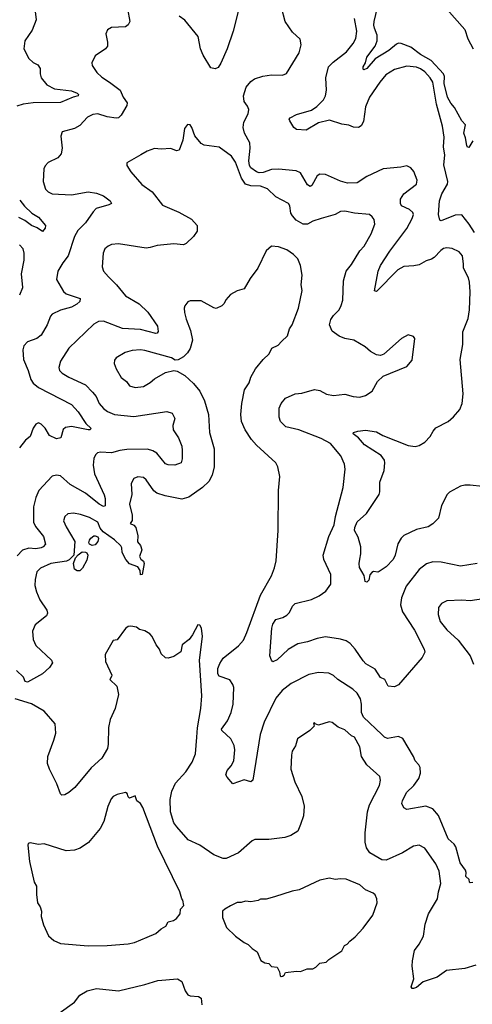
# Model space of a CAD drawing. Extents: x 1771496 to 1971148, y 471553 to 643630.
# Tile 195 of 256: x 1818478 to 1821760, y 580489 to 587627. Entities that reach past the tile are written whole.
import ezdxf

# ---------------------------------------------------------------- set-up
doc = ezdxf.new("R2010")
doc.units = 0

msp = doc.modelspace()

# ---------------------------------------------------------------- linework, layer by layer
at = {"layer": '0CON10XD'}
for points in [[(1820078.8, 587755), (1820025.6, 587544.4), (1819982.5, 587415), (1819938, 587312), (1819918.5, 587281.5), (1819895, 587270), (1819865, 587277.5), (1819809.9, 587369.9), (1819790, 587415), (1819772.9, 587505), (1819675, 587623.8), (1819635, 587653.3)], [(1819260, 587705), (1819277, 587613), (1819265, 587590), (1819245, 587576.2), (1819145, 587571.2), (1819115, 587552.5), (1819103.3, 587525), (1819116.2, 587465), (1819116.2, 587435), (1819100, 587415), (1819026.7, 587365), (1819001.2, 587315), (1819004.1, 587294.1), (1819038, 587245), (1819075, 587210), (1819129.2, 587175), (1819207, 587117), (1819228.6, 587065), (1819257.5, 587025), (1819254.2, 587005), (1819214.5, 586935.5), (1819195, 586916), (1819177, 586913), (1819113.4, 586923.4), (1819045, 586943.5), (1819009.3, 586940.7), (1818970.5, 586919.5), (1818915, 586859.4), (1818875, 586838.6), (1818787.5, 586815), (1818776.4, 586783.6), (1818786.5, 586695), (1818778.9, 586655), (1818755.4, 586624.6), (1818685, 586591.2), (1818662.5, 586567.5), (1818654, 586545), (1818648.1, 586455), (1818665, 586399.2), (1818685, 586378.9), (1818714, 586364), (1818855, 586356.8), (1818975, 586378.8), (1819035, 586370), (1819085, 586350.6), (1819134, 586315), (1819143.3, 586295), (1819125.7, 586284.3), (1819032.7, 586257.3), (1819010, 586235), (1818956.2, 586155), (1818900.7, 586099.3), (1818875.7, 586055), (1818830.5, 585915), (1818791.1, 585865), (1818755, 585803.3), (1818744.6, 585744.6), (1818797, 585657), (1818815, 585640), (1818915.8, 585605.8), (1818913.8, 585585), (1818893.8, 585565), (1818855, 585542.5), (1818775, 585522.5), (1818715, 585492), (1818702.6, 585477.4), (1818678.6, 585415), (1818635, 585340), (1818602.5, 585315), (1818535, 585292), (1818508.3, 585261.7), (1818501.4, 585235), (1818505.6, 585165), (1818540, 585085), (1818558.3, 585018.3), (1818575, 584992.9), (1818615, 584960.4), (1818855, 584837.5), (1818902.7, 584785), (1818958.7, 584698.7), (1818995.7, 584664.3), (1818987.5, 584655), (1818975.5, 584654.5), (1818855, 584678.6), (1818809.5, 584670.5), (1818794.2, 584655.8), (1818777.5, 584595), (1818745, 584588), (1818695, 584612.9), (1818662.9, 584665), (1818635, 584695.6), (1818615, 584704.4), (1818595, 584696), (1818575.8, 584665), (1818555, 584606.7), (1818521.7, 584578.3), (1818477.7, 584522.3)], [(1818587.5, 587705), (1818598.8, 587625), (1818568.3, 587551.7), (1818516.7, 587475), (1818508.8, 587415), (1818543.8, 587345), (1818575, 587316), (1818610.6, 587300.6), (1818625.8, 587274.2)], [(1821835, 584243.8), (1821745, 584252.9), (1821705, 584252.9), (1821674.6, 584245.4), (1821595, 584201.2), (1821578.8, 584185), (1821536.2, 584105), (1821515, 584012.5), (1821475, 583973.3), (1821439.5, 583950.5), (1821355, 583930.8), (1821265, 583887.5), (1821245, 583867.5), (1821221.4, 583828.6), (1821201.4, 583745), (1821185.8, 583715), (1821135, 583660), (1821085, 583627.5), (1821075, 583622.5), (1821045, 583627.5), (1821030.7, 583619.3), (1821018.3, 583601.7), (1821010, 583565), (1820995, 583550), (1820982.5, 583555), (1820977, 583597), (1820942.8, 583655), (1820938.9, 583685), (1820945, 583717.5), (1820952.9, 583755), (1820953.1, 583805), (1820932.5, 583875), (1820905.6, 583925), (1820908.5, 583945), (1820925, 583987.5), (1820993.1, 584046.9), (1821084.3, 584184.3), (1821089.6, 584205), (1821090, 584275), (1821121.1, 584358.9), (1821125.3, 584415.3), (1821122.9, 584435), (1821098.8, 584468.8), (1820979.2, 584545), (1820935.7, 584595.7), (1820897.5, 584625), (1820900, 584635), (1820930, 584645), (1820985, 584650.8), (1821065, 584638.6), (1821112.1, 584612.1), (1821295, 584540.5), (1821345, 584533.6), (1821375, 584541.1), (1821415, 584565.7), (1821454.3, 584605), (1821475.7, 584645), (1821495, 584667.5), (1821585, 584715.5), (1821625, 584747.8), (1821669.4, 584800.6), (1821685.9, 584844.1), (1821693.2, 584915), (1821673.5, 585165), (1821692.7, 585272.7), (1821691.5, 585365), (1821729.2, 585460.8), (1821739.6, 585525), (1821745.4, 585655), (1821740.5, 585725), (1821733.1, 585755), (1821695.7, 585825), (1821697.5, 585855), (1821688.6, 585915), (1821664, 585945), (1821615, 585968.1), (1821575, 585974.3), (1821552.1, 585967.9), (1821531.2, 585955), (1821485, 585903.8), (1821465, 585890), (1821425, 585878.6), (1821375, 585850), (1821336.4, 585843.6), (1821265, 585837.3), (1821219.2, 585815), (1821065, 585657.5), (1821051.2, 585661.2), (1821078.9, 585805), (1821094.4, 585845), (1821162, 585948), (1821285, 586112.9), (1821325.4, 586185), (1821333.3, 586215), (1821328.8, 586228.8), (1821305, 586252.2), (1821247.4, 586277.4), (1821238.9, 586295), (1821238.9, 586325), (1821264.4, 586365), (1821355, 586433.8), (1821360.8, 586465), (1821337.3, 586527.3), (1821315, 586553.3), (1821285, 586568.8), (1821242.5, 586557.5), (1821115, 586545.7), (1820995, 586490), (1820925, 586444.2), (1820855, 586442.2), (1820804.1, 586455.9), (1820695, 586504.4), (1820655, 586507.5), (1820634.6, 586495.4), (1820596, 586425), (1820585, 586418.8), (1820565, 586431.2), (1820515, 586516.2), (1820482.3, 586532.3), (1820354.4, 586544.4), (1820305, 586540.7), (1820245, 586520), (1820215, 586517.5), (1820194.8, 586524.8), (1820155, 586553.8), (1820145, 586570), (1820139.7, 586605), (1820149.3, 586695), (1820146.4, 586735), (1820108.1, 586805), (1820098.1, 586845), (1820104.6, 586885.4), (1820134.2, 586945), (1820140, 586975), (1820131.2, 587001.2), (1820106, 587035), (1820100.8, 587075), (1820121.7, 587138.3), (1820155, 587180), (1820182.1, 587197.9), (1820241.2, 587218.8), (1820305, 587228), (1820385, 587226.2), (1820413.9, 587236.1), (1820505, 587387.5), (1820520, 587445), (1820513.3, 587485), (1820457.6, 587537.6), (1820403.8, 587613.8), (1820376.4, 587716.4)], [(1821765, 586750), (1821735, 586700), (1821725, 586703.3), (1821720.8, 586715), (1821711.7, 586771.7), (1821699.2, 586805), (1821710, 586865), (1821684.7, 586894.7), (1821631.1, 586991.1), (1821605, 587021.2), (1821580.4, 587065), (1821557.5, 587165), (1821558, 587215), (1821551.4, 587235), (1821461.7, 587331.7), (1821384.6, 587375), (1821315, 587428.1), (1821245, 587454.7), (1821225, 587456.6), (1821210, 587450), (1821156.3, 587403.7), (1821057, 587343), (1820995, 587272.5), (1820975, 587264), (1820969.3, 587269.3), (1820970, 587285), (1820985.5, 587314.5), (1820996.5, 587355), (1821056.7, 587435), (1821070.5, 587475), (1821071.1, 587515), (1821050, 587565), (1821047, 587587), (1821048.5, 587615), (1821073.4, 587715)], [(1821575, 587703.3), (1821705, 587556.2), (1821728.1, 587488.1), (1821766.7, 587415)], [(1821776.8, 586085), (1821738.4, 586145), (1821685, 586211.4), (1821635, 586210), (1821535, 586168), (1821524.4, 586174.4), (1821515.5, 586215), (1821522.1, 586315), (1821538.7, 586365), (1821580, 586435), (1821583.4, 586455), (1821554.2, 586575), (1821562.3, 586645), (1821550.9, 586705), (1821556.8, 586775), (1821545.4, 586855), (1821500, 587015), (1821475, 587173.8), (1821455.2, 587205.2), (1821415, 587249.4), (1821385, 587271.8), (1821355, 587282.9), (1821285, 587291.4), (1821195, 587266.9), (1821132.6, 587227.4), (1821089.4, 587175), (1821015, 587066), (1820986.5, 586995), (1820971.8, 586888.2), (1820955, 586857.5), (1820935, 586844.5), (1820898, 586848), (1820865, 586862.2), (1820815, 586870.9), (1820725, 586899.1), (1820645, 586880.5), (1820555, 586825.8), (1820485, 586832), (1820466.2, 586845), (1820436.7, 586895), (1820433.3, 586905), (1820440, 586915), (1820485, 586940.6), (1820595, 586971.5), (1820632.9, 586997.1), (1820681.1, 587045), (1820696.2, 587075), (1820703.8, 587116.2), (1820697.3, 587205), (1820718.7, 587285), (1820750.5, 587319.5), (1820848.2, 587395), (1820895.8, 587454.2), (1820915, 587490), (1820922, 587545), (1820906.2, 587635)], [(1818625.8, 587274.2), (1818625.7, 587234.3), (1818633.1, 587205), (1818675.6, 587155), (1818731.2, 587125), (1818855, 587111.1), (1818895, 587095.6), (1818906, 587084), (1818903.3, 587075), (1818865, 587065.5), (1818775, 587027.8), (1818575.9, 587024.1), (1818504.7, 587015.3), (1818458.6, 587001.4)], [(1821118, 585202), (1821095, 585194), (1821065, 585198.8), (1821021.3, 585221.3), (1820983.8, 585255), (1820901.2, 585305), (1820835, 585316.5), (1820795, 585332.7), (1820745, 585370), (1820725.3, 585415), (1820735, 585452.9), (1820755, 585482.9), (1820795.7, 585525), (1820810.5, 585555), (1820820.5, 585595), (1820826.6, 585733.4), (1820845.5, 585804.5), (1820885, 585852.5), (1820945, 585952), (1820975.6, 585985), (1821027.1, 586075), (1821052.5, 586145), (1821047.6, 586177.6), (1821035, 586198.8), (1821014.2, 586214.2), (1820905, 586224.4), (1820835, 586238.6), (1820805, 586235.6), (1820765, 586215.5), (1820664.5, 586185.5), (1820605, 586166.4), (1820564.6, 586145.4), (1820535, 586144.6), (1820482.1, 586175), (1820456.7, 586205), (1820445.3, 586225), (1820437.8, 586277.8), (1820427.5, 586295), (1820335, 586342.8), (1820275, 586401.2), (1820225, 586420), (1820155, 586422.3), (1820115.7, 586435.7), (1820087.7, 586477.7), (1820043.8, 586595), (1820015, 586637.5), (1819925, 586704), (1819815, 586717.5), (1819795, 586730), (1819747.5, 586785), (1819727.1, 586845), (1819713.9, 586863.9), (1819695, 586866.7), (1819672.3, 586837.7), (1819661.2, 586755), (1819635, 586682.5), (1819615, 586677.5), (1819573.6, 586693.6), (1819505, 586688), (1819455, 586693.8), (1819402.5, 586675), (1819357.5, 586647.5), (1819255, 586590), (1819255, 586570), (1819283.8, 586525), (1819363, 586433), (1819439.7, 586379.7), (1819515, 586282), (1819632.4, 586232.4), (1819725, 586180), (1819764.2, 586135), (1819764.3, 586095), (1819738.6, 586055), (1819685, 586004.2), (1819665, 585994.3), (1819595, 586002.1), (1819475, 585990.4), (1819425.3, 585974.7), (1819395, 585971.8), (1819195, 586001.4), (1819145, 585997.1), (1819120, 585985), (1819096.2, 585965), (1819082.5, 585935), (1819075.8, 585835), (1819086, 585805), (1819122.1, 585762.1), (1819181.1, 585705), (1819245.3, 585625.3), (1819345, 585568.5), (1819407.4, 585507.4), (1819478.5, 585405), (1819483.4, 585366.6), (1819476.4, 585353.6), (1819465, 585351.8), (1819355, 585381.6), (1819225, 585387.5), (1819085, 585442.2), (1819049.7, 585440.3), (1819015, 585419.2), (1818834.7, 585245.3), (1818775, 585151.2), (1818761.9, 585105), (1818766, 585085), (1818786, 585065), (1818835, 585035.6), (1818955, 584979.4), (1819006.9, 584926.9), (1819033.1, 584895), (1819054.4, 584845), (1819085, 584807.5), (1819115, 584786.9), (1819165, 584765.5), (1819305, 584750), (1819545, 584787.8), (1819585, 584775.8), (1819604.4, 584735), (1819590, 584685), (1819591.9, 584655), (1819630, 584595), (1819653.1, 584535), (1819656.6, 584503.4), (1819655.8, 584444.2), (1819648.8, 584415), (1819602.7, 584397.3), (1819555, 584400), (1819535, 584406.9), (1819471.9, 584485), (1819445, 584502.1), (1819405, 584514.6), (1819255, 584510.8), (1819205, 584504.8), (1819145, 584488.4), (1819065, 584492.1), (1819043.1, 584486.9), (1819027.2, 584472.8), (1819016.7, 584445), (1819011.9, 584398.1), (1819020.4, 584335), (1819092, 584182), (1819098.1, 584155), (1819098.1, 584101.9), (1819085, 584097.5), (1819055, 584114.6), (1818954.4, 584195), (1818845, 584257.8), (1818775, 584320), (1818745, 584326.2), (1818715, 584318), (1818616.3, 584213.7), (1818595.4, 584164.6), (1818579.1, 584095), (1818577.5, 583985), (1818592.4, 583952.4), (1818651.1, 583881.1), (1818665.6, 583825), (1818648.6, 583805), (1818635, 583799.6), (1818595, 583791.1), (1818545, 583797.3), (1818498.1, 583781.9), (1818460.4, 583739.6)], [(1818478.3, 586318.3), (1818513.3, 586275), (1818567.1, 586225), (1818614, 586195), (1818665.6, 586135), (1818663.3, 586115), (1818645, 586092), (1818605, 586118.6), (1818565, 586135.5), (1818515, 586172), (1818472.2, 586192.2)], [(1821104.5, 582445), (1820970.3, 582570.3), (1820957.1, 582605), (1820957.9, 582665), (1820948.5, 582705), (1820924.7, 582744.7), (1820895, 582774.4), (1820785, 582844.4), (1820755, 582872.9), (1820719.3, 582889.3), (1820645, 582895.6), (1820575, 582880), (1820448, 582815), (1820380.8, 582765), (1820335, 582708.8), (1820251.1, 582535), (1820222.7, 582445), (1820170, 582115), (1820155, 582102), (1820105.8, 582115.8), (1820025, 582087.5), (1819982.5, 582135), (1819973.6, 582153.6), (1819983.8, 582185), (1820011.9, 582218.1), (1820031.9, 582255), (1820038.1, 582335), (1820033.1, 582365), (1820008.6, 582415), (1819945, 582473.3), (1819942, 582485), (1819984.7, 582545.3), (1820011.8, 582605), (1820027.3, 582665), (1820030.5, 582785), (1820025, 582808.8), (1820002.2, 582842.2), (1819925, 582867.5), (1819915.4, 582885.4), (1819916, 582924), (1819929.6, 582960.4), (1819955, 582997.5), (1820065, 583087.5), (1820100.2, 583129.8), (1820125.6, 583185), (1820224.2, 583455), (1820303.8, 583595), (1820327, 583653), (1820337.5, 583705), (1820352.5, 583925), (1820354, 584215), (1820364, 584315), (1820351.2, 584385), (1820336.2, 584415), (1820195, 584542.5), (1820158.8, 584585), (1820113.8, 584655), (1820087.5, 584715), (1820082.5, 584765), (1820088, 584845), (1820108.8, 584945), (1820141.2, 584995), (1820153.8, 585035), (1820188.8, 585095), (1820243.3, 585165), (1820287.5, 585205), (1820306.7, 585245), (1820352.3, 585267.7), (1820377.5, 585295), (1820420, 585335), (1820434.1, 585385.9), (1820453.9, 585416.1), (1820501.2, 585535), (1820527.5, 585665), (1820520, 585705), (1820525.7, 585775), (1820514.2, 585844.2), (1820494.1, 585894.1), (1820463.3, 585925), (1820415, 585958.8), (1820355, 585981.2), (1820303.6, 585986.4), (1820265, 585952.5), (1820205, 585826.7), (1820149.2, 585750.8), (1820105, 585676.7), (1820055, 585662), (1820006.2, 585635), (1819972.7, 585597.3), (1819960.5, 585569.5), (1819945, 585553.3), (1819904.1, 585534.1), (1819885, 585538.8), (1819795, 585588), (1819715, 585590), (1819698.3, 585581.7), (1819676.1, 585553.9), (1819671.2, 585535), (1819674.2, 585504.2), (1819685.7, 585455), (1819717.1, 585375), (1819731.4, 585305), (1819715.6, 585244.4), (1819695, 585212.5), (1819665.8, 585184.2), (1819627.7, 585162.3), (1819605, 585160), (1819580, 585175), (1819385, 585229.4), (1819355, 585234.2), (1819295, 585230), (1819242.5, 585215), (1819177.5, 585175), (1819165, 585160), (1819163.8, 585135), (1819178, 585095), (1819215, 585034), (1819253.8, 585005), (1819275, 584973.8), (1819315, 584960.8), (1819375, 584968), (1819425, 584998), (1819455.6, 585024.4), (1819535, 585070), (1819595, 585083.8), (1819619.5, 585079.5), (1819676.8, 585046.8), (1819739.7, 584989.7), (1819785, 584933.3), (1819819.2, 584865), (1819847.1, 584765), (1819855.8, 584635), (1819888.1, 584515), (1819887.8, 584385), (1819874.4, 584325), (1819850.2, 584279.8), (1819805, 584236), (1819705, 584166), (1819655, 584150.8), (1819534.4, 584174.4), (1819473.3, 584195), (1819451.7, 584211.7), (1819395, 584291.2), (1819375, 584308), (1819335, 584314), (1819305, 584301.2), (1819285.8, 584265), (1819292.2, 584185), (1819274.3, 584115), (1819294.4, 584035), (1819293.6, 583996.4), (1819280, 583975), (1819305, 583964), (1819320.4, 583945), (1819335.3, 583885.3), (1819331.9, 583841.9), (1819354.5, 583815), (1819363.3, 583785), (1819346.7, 583735), (1819355.9, 583715.9), (1819375, 583700.8), (1819380.5, 583685), (1819365.8, 583604.2), (1819355, 583604), (1819351.2, 583635), (1819335, 583660), (1819275, 583682.9), (1819248.5, 583715), (1819222.5, 583765), (1819219.3, 583799.3), (1819212, 583812), (1819165.6, 583855.6), (1819084.7, 583914.7), (1819061.9, 583941.9), (1819045, 583984.4), (1818985, 584019.2), (1818919.5, 584039.5), (1818868.7, 584048.7), (1818827.5, 584045), (1818805, 584026.7), (1818797.1, 583995), (1818815, 583950), (1818878.5, 583845), (1818870.8, 583745), (1818837.7, 583712.3), (1818818.3, 583701.7), (1818704.6, 583685.4), (1818630, 583650), (1818602, 583625), (1818589.5, 583569.5), (1818589.4, 583525), (1818599.1, 583479.1), (1818625, 583421.2), (1818675, 583347.5), (1818681.2, 583325), (1818673.9, 583306.1), (1818590, 583240), (1818571.9, 583195), (1818575.5, 583135), (1818595, 583090.5), (1818708.9, 582985), (1818717.1, 582965), (1818695, 582931.2), (1818645, 582885.7), (1818535, 582824.7), (1818518.9, 582828.9), (1818505, 582860), (1818455, 582909.6)], [(1818478.3, 585631.7), (1818502, 585685), (1818490.8, 585785), (1818511.4, 585885), (1818511.2, 585935), (1818503.3, 585965), (1818476.2, 585995)], [(1821795, 583684.3), (1821675, 583666.2), (1821535, 583694.4), (1821475, 583698.1), (1821427.9, 583682.1), (1821375, 583640.8), (1821280.2, 583519.8), (1821245.8, 583435), (1821239.2, 583385), (1821255, 583333.8), (1821341.5, 583201.5), (1821410.9, 583065), (1821415, 583043.3), (1821396, 583004), (1821225.4, 582804.6), (1821195, 582790), (1821151.2, 582795), (1821126.7, 582845), (1821095, 582859.2), (1821055, 582920), (1820988.7, 582958.7), (1820968.4, 582978.4), (1820910.8, 583065), (1820874.4, 583104.4), (1820845, 583124), (1820805.5, 583135.5), (1820695, 583153.3), (1820635, 583142.2), (1820565, 583116.2), (1820495, 583101.8), (1820425, 583060.6), (1820345, 582987.5), (1820315, 582972.5), (1820303.3, 582985), (1820293.3, 583015), (1820305.8, 583215), (1820314.3, 583245), (1820335, 583278.1), (1820386.1, 583293.9), (1820415, 583310), (1820435, 583328.8), (1820455.6, 583375), (1820475, 583394.4), (1820595, 583424.6), (1820650.6, 583449.4), (1820697.5, 583485), (1820734.2, 583535), (1820734, 583605), (1820684, 583715), (1820680, 583745), (1820720.4, 583879.6), (1820758.6, 583965), (1820767.5, 584025), (1820823.8, 584235), (1820838.3, 584368.3), (1820833.8, 584405), (1820807.1, 584465), (1820733.1, 584555), (1820665, 584590.3), (1820503.3, 584653.3), (1820407.1, 584675), (1820370.4, 584715), (1820359.1, 584745), (1820359.5, 584810.5), (1820375, 584845.8), (1820405, 584882.9), (1820475, 584914.4), (1820525, 584920.5), (1820615, 584946.5), (1820655, 584938.9), (1820702.5, 584912.5), (1820755, 584902.2), (1820835, 584912.4), (1820895.6, 584894.4), (1820945, 584890.6), (1820986.8, 584903.2), (1821033.3, 584935), (1821073.3, 585005), (1821115, 585043.3), (1821285, 585113.3), (1821325, 585160), (1821342.5, 585315), (1821335, 585330), (1821295, 585342.5), (1821247.5, 585315), (1821118, 585202)], [(1819005, 583815.4), (1818985.7, 583825), (1818979.6, 583835), (1818984, 583855), (1818995, 583869.6), (1819015, 583885.4), (1819025, 583886.2), (1819045, 583877.1), (1819050, 583865), (1819045, 583844.4), (1819025, 583820.4), (1819005, 583815.4)], [(1818895, 583631.8), (1818875.7, 583645), (1818868.9, 583685), (1818884.2, 583725.8), (1818901.8, 583748.2), (1818931.1, 583768.9), (1818955, 583767.9), (1818965, 583761.9), (1818972.9, 583745), (1818965, 583710), (1818935, 583650.6), (1818915, 583632.7), (1818895, 583631.8)], [(1821972.7, 583447.3), (1821745, 583413.8), (1821685, 583418.8), (1821575.9, 583414.1), (1821535.9, 583394.1), (1821514.3, 583365.7), (1821512.5, 583315), (1821528, 583265), (1821575, 583203.3), (1821658.8, 583128.8), (1821744.2, 583015), (1821768.6, 582955)], [(1821785, 580774.2), (1821705, 580748), (1821572.5, 580735), (1821505, 580686.7), (1821405, 580652.7), (1821355, 580612), (1821335, 580603.8), (1821323.9, 580603.9), (1821316.7, 580615), (1821336.5, 580675), (1821324.4, 580765), (1821325.5, 580805.5), (1821341.1, 580878.9), (1821375, 580926.2), (1821405.8, 580984.2), (1821419.3, 581070.7), (1821443.8, 581146.2), (1821507.1, 581255), (1821514.4, 581305), (1821532.9, 581365), (1821520.6, 581455), (1821495, 581508), (1821415, 581621.2), (1821375, 581644), (1821335, 581636), (1821253.1, 581586.9), (1821135, 581534.5), (1821105, 581536.7), (1821018.5, 581588.5), (1820994, 581624), (1820982.5, 581665), (1820983.4, 581733.4), (1821001.1, 581885), (1821015.4, 581935), (1821086.9, 582075), (1821095.8, 582115), (1821089.7, 582139.7), (1820994.6, 582224.6), (1820957.3, 582285), (1820945.6, 582355), (1820905, 582426.2), (1820884.5, 582434.5), (1820835, 582478), (1820788.8, 582498.8), (1820745, 582533.3), (1820721.7, 582538.3), (1820645, 582513.8), (1820621.7, 582521.7), (1820615, 582530), (1820610, 582525), (1820612.5, 582505), (1820582.5, 582475), (1820493.8, 582415), (1820477.3, 582362.7), (1820453.8, 582325), (1820448.8, 582295), (1820444, 582195), (1820472.9, 582102.9), (1820524, 581995), (1820540, 581925), (1820535.8, 581855), (1820514, 581794), (1820494.2, 581745), (1820445, 581713.1), (1820401.3, 581698.7), (1820285, 581684.5), (1820182.5, 581685), (1820164.5, 581675.5), (1820065, 581586.9), (1819975, 581546), (1819953.6, 581546.4), (1819885, 581573.1), (1819785, 581642.2), (1819700.6, 581680.6), (1819616.9, 581775), (1819597.3, 581805), (1819571.3, 581885), (1819568.9, 581975), (1819581.5, 582035), (1819608.3, 582091.7), (1819682.9, 582175), (1819729.2, 582245), (1819752.5, 582305), (1819761.9, 582425), (1819767.4, 582492.6), (1819792.9, 582635), (1819799.2, 582725), (1819782.2, 582985), (1819803.3, 583155), (1819796.7, 583215), (1819785, 583237.5), (1819770.7, 583239.3), (1819732.3, 583167.7), (1819707.5, 583135), (1819657.5, 583095), (1819647.5, 583045), (1819595, 583010), (1819555, 582997.5), (1819535, 583000), (1819505, 583030), (1819492.5, 583065), (1819468.8, 583095), (1819440, 583155), (1819422.5, 583175), (1819385.9, 583195.9), (1819346.4, 583206.4), (1819325, 583223.3), (1819285, 583231.2), (1819265, 583228), (1819245, 583213.8), (1819185, 583132.5), (1819155, 583127.5), (1819098.8, 583025), (1819100, 582975), (1819146, 582875), (1819143.3, 582865), (1819132, 582845), (1819184, 582795), (1819194, 582735), (1819170, 582635), (1819135.6, 582554.4), (1819121.4, 582495), (1819120, 582375), (1819114, 582345), (1819075, 582273.3), (1818996.8, 582203.2), (1818879.1, 582060.9), (1818835, 582024), (1818805, 582008), (1818785, 582006.2), (1818774.3, 582014.3), (1818748, 582088), (1818693.4, 582193.4), (1818681.1, 582235), (1818681.5, 582285), (1818726.9, 582405), (1818739.3, 582455), (1818735, 582523.8), (1818656.9, 582615), (1818565, 582666.5), (1818446, 582705)], [(1821765, 581372.5), (1821745, 581370), (1821740, 581375), (1821737.5, 581395), (1821713.3, 581415), (1821716, 581445), (1821711.2, 581461.2), (1821673.3, 581515), (1821640.8, 581630.8), (1821629.6, 581649.6), (1821585, 581688), (1821515, 581858), (1821475, 581907.1), (1821423.4, 581926.6), (1821285, 581902), (1821262.7, 581912.7), (1821248.8, 581945), (1821253.3, 581965), (1821284.4, 582025), (1821335.7, 582075), (1821373, 582127), (1821384.5, 582165), (1821381.2, 582205), (1821372.7, 582225), (1821345.5, 582255), (1821334.4, 582285), (1821257.4, 582417.4), (1821225, 582430.8), (1821145, 582416.4), (1821124.8, 582424.8), (1821104.5, 582445)], [(1818975, 580914), (1819113.6, 580916.4), (1819265, 580928.8), (1819311.7, 580938.3), (1819403.9, 580976.1), (1819465, 581003.3), (1819503.9, 581036.1), (1819537.5, 581055), (1819555, 581087.5), (1819593.6, 581096.4), (1819615, 581112.5), (1819642.5, 581145), (1819645, 581180), (1819667.5, 581205), (1819662.5, 581245), (1819653.3, 581255), (1819640, 581305), (1819478, 581635), (1819371.4, 581915), (1819355.6, 581945.6), (1819326.7, 581965), (1819315, 582000), (1819274, 581984), (1819265, 581992.5), (1819257.1, 582017.1), (1819245, 582026), (1819185, 582010), (1819156.2, 581995), (1819140.9, 581979.1), (1819117.3, 581922.7), (1819089.2, 581815), (1819062, 581765), (1818977.6, 581662.4), (1818917.9, 581622.1), (1818875, 581606), (1818815, 581602.9), (1818655, 581652.5), (1818615, 581647.5), (1818555, 581660), (1818540, 581655), (1818537, 581643), (1818550, 581525), (1818583.8, 581375), (1818601.2, 581345), (1818599.2, 581285), (1818606.7, 581225), (1818627.5, 581195), (1818636, 581165), (1818634, 581125), (1818650, 581065), (1818686.4, 580986.4), (1818725, 580952.5), (1818775, 580930), (1818975, 580914)], [(1820375, 580690), (1820385, 580693.3), (1820395, 580700), (1820405, 580720), (1820485, 580730), (1820515, 580727.5), (1820563.6, 580746.4), (1820605, 580747.5), (1820625, 580757.5), (1820655, 580787.5), (1820700, 580795), (1820720, 580815), (1820813.9, 580876.1), (1820832.5, 580915), (1820854.1, 580925.9), (1820871.7, 580948.3), (1820911.7, 580978.3), (1820968.8, 581041.2), (1821038.8, 581135), (1821071.2, 581225), (1821068.8, 581255), (1821055, 581283.3), (1821042.5, 581295), (1820985, 581320), (1820945, 581356.2), (1820845, 581397.5), (1820805, 581400), (1820765, 581393.8), (1820725, 581403.3), (1820655, 581388.8), (1820505, 581320), (1820455, 581310), (1820325, 581267.5), (1820265, 581252.5), (1820225, 581252.5), (1820207, 581243), (1820155, 581232.5), (1820115, 581236.7), (1820085, 581227.5), (1820055, 581226.7), (1820007, 581203), (1819965, 581180), (1819950, 581165), (1819948.3, 581118.3), (1819977, 581047), (1820043.6, 580983.6), (1820105, 580937.5), (1820135, 580922.5), (1820163.6, 580893.6), (1820199.3, 580869.3), (1820226.7, 580806.7), (1820255, 580790), (1820286.1, 580786.1), (1820305, 580763.3), (1820345, 580757.5), (1820362.5, 580725), (1820367.5, 580695), (1820375, 580690)], [(1818765, 580426), (1818875, 580504.3), (1818913.8, 580556.2), (1818967.5, 580587.5), (1819035, 580602.9), (1819195, 580587.8), (1819385, 580632.1), (1819479.1, 580660.9), (1819623, 580673), (1819655, 580653.8), (1819678.3, 580588.3), (1819697.5, 580557.5), (1819715, 580550.8), (1819775, 580546.2), (1819794, 580534), (1819798.6, 580485)]]:
    msp.add_lwpolyline(points, dxfattribs=at)

doc.saveas('drawing.dxf')
